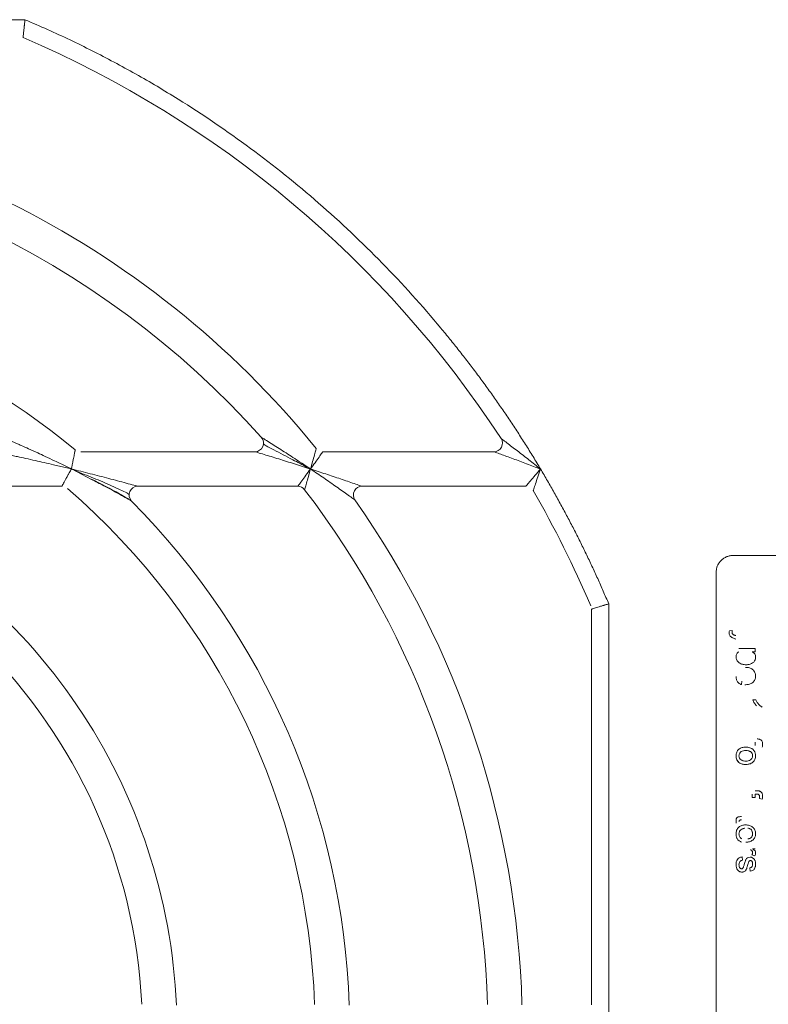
# Model space of a CAD drawing. Header units: millimetres. Extents: x 35 to 1425, y 109 to 972.
# Tile 24 of 34: x 1262 to 1305, y 547 to 604. Entities that reach past the tile are written whole.
import ezdxf

# ---------------------------------------------------------------- set-up
doc = ezdxf.new("R2010")
doc.units = ezdxf.units.MM
doc.header["$LTSCALE"] = 5

msp = doc.modelspace()

# ---------------------------------------------------------------- linework, layer by layer
at = {"color": 7, "linetype": 'Continuous', "lineweight": 15}
for p, q in [((1262.128, 603.707), (1237.43, 603.707)), ((1275.443, 578.707), (1265.359, 578.707)), ((1289.276, 578.707), (1279.382, 578.707)), ((1265.978, 577.107), (1264.816, 577.707)), ((1264.845, 577.69), (1265.559, 577.398)), ((1251.394, 576.707), (1264.263, 576.707)), ((1268.655, 576.707), (1277.927, 576.707)), ((1281.646, 576.707), (1291.124, 576.707)), ((1313.146, 572.707), (1303.146, 572.707)), ((1302.146, 571.707), (1302.146, 517.707)), ((1295.93, 545.207), (1295.93, 569.905)), ((1294.93, 569.599), (1294.93, 546.707))]:
    msp.add_line(p, q, dxfattribs=at)
at = {"color": 144, "linetype": 'Continuous', "lineweight": 0}
for p, q in [((1302.92, 568.341), (1303.088, 568.361)), ((1303.459, 567.322), (1304.418, 567.322)), ((1304.418, 567.13), (1304.244, 567.13)), ((1304.418, 567.322), (1304.418, 567.13)), ((1303.648, 565.42), (1303.629, 565.232)), ((1303.871, 565.226), (1303.821, 565.227)), ((1304.269, 564.341), (1304.446, 564.341)), ((1304.418, 561.699), (1304.418, 561.892)), ((1304.418, 559.084), (1304.529, 559.084)), ((1304.244, 558.699), (1304.244, 558.892)), ((1304.418, 558.699), (1304.244, 558.699)), ((1304.418, 558.892), (1304.418, 558.699)), ((1304.51, 558.892), (1304.418, 558.892)), ((1304.822, 558.605), (1304.658, 558.632)), ((1304.418, 555.726), (1304.265, 555.726)), ((1303.668, 555.264), (1303.687, 555.072)), ((1304.385, 555.322), (1304.219, 555.382)), ((1304.129, 554.438), (1304.11, 554.63))]:
    msp.add_line(p, q, dxfattribs=at)
at = {"color": 7, "linetype": 'Continuous', "lineweight": 15}
for centre, radius, start, end in [((1237.43, 545.207), 62.5, 33.25643, 66.83195), ((1237.43, 545.207), 53.5, 39.0228, 88.4082), ((1237.43, 545.207), 51.5, 41.8103, 88.3146), ((1237.43, 545.207), 43.5, 50.5994, 88.0464), ((1289.276, 579.207), 0.5, 270, 33.2564), ((1237.43, 545.207), 31.5, 2.7735, 87.2265), ((1281.646, 576.207), 0.5, 90, 215.0348), ((1237.43, 545.207), 41.5, 2.0967, 49.1214), ((1237.43, 545.207), 51.5, 1.6854, 37.4337), ((1237.43, 545.207), 62.5, 23.16805, 30), ((1237.43, 545.207), 43.5, 1.9536, 44.7928), ((1237.43, 545.207), 53.5, 1.5918, 35.0348)]:
    msp.add_arc(centre, radius, start, end, dxfattribs=at)
at = {"color": 144, "linetype": 'Continuous', "lineweight": 0}
for centre, start, end in [((1275.443, 579.207), 270, 41.8103), ((1268.655, 576.207), 90, 224.7928), ((1277.927, 576.207), 37.4337, 90)]:
    msp.add_arc(centre, 0.5, start, end, dxfattribs=at)
at = {"color": 7, "linetype": 'Continuous', "lineweight": 15}
for points, knots in [([(1262.128, 603.707), (1262.125, 603.672), (1262.118, 603.606), (1262.108, 603.514), (1262.1, 603.436), (1262.093, 603.372), (1262.082, 603.267), (1262.068, 603.131), (1262.051, 602.969), (1262.037, 602.837), (1262.026, 602.738), (1262.02, 602.677), (1262.02, 602.67), (1262.019, 602.666)], [0, 0, 0, 0, 0.065766, 0.123638, 0.173616, 0.215702, 0.249898, 0.382974, 0.500166, 0.632265, 0.759364, 0.881813, 1, 1, 1, 1]), ([(1291.983, 577.707), (1291.84, 577.945), (1291.553, 578.422), (1291.112, 579.13), (1290.662, 579.832), (1290.203, 580.527), (1289.735, 581.216), (1289.259, 581.899), (1288.773, 582.575), (1288.279, 583.245), (1287.775, 583.909), (1287.263, 584.566), (1286.741, 585.218), (1285.316, 586.951), (1282.865, 589.666), (1279.178, 593.143), (1275.227, 596.317), (1272.036, 598.484), (1269.779, 599.855), (1268.541, 600.569), (1267.289, 601.255), (1266.021, 601.912), (1264.739, 602.54), (1263.442, 603.142), (1262.566, 603.518), (1262.128, 603.707)], [0, 0, 0, 0, 0.020738, 0.041458, 0.062164, 0.082859, 0.103546, 0.12423, 0.144913, 0.1656, 0.186294, 0.206998, 0.227717, 0.248453, 0.374221, 0.500002, 0.625769, 0.75155, 0.787083, 0.822573, 0.858037, 0.893494, 0.928961, 0.964457, 1, 1, 1, 1]), ([(1275.816, 579.54), (1275.816, 579.54), (1275.881, 579.5), (1276.06, 579.388), (1276.172, 579.319), (1276.529, 579.095), (1276.785, 578.933), (1277.31, 578.596), (1277.581, 578.42), (1278.121, 578.067), (1278.391, 577.888), (1278.661, 577.707)], [0, 0, 0, 0, 0.125, 0.125, 0.25, 0.25, 0.5, 0.5, 0.75, 0.75, 1, 1, 1, 1]), ([(1289.694, 579.481), (1289.694, 579.481), (1289.735, 579.45), (1289.861, 579.354), (1289.944, 579.292), (1290.127, 579.152), (1290.226, 579.077), (1290.432, 578.919), (1290.537, 578.838), (1290.86, 578.589), (1291.084, 578.415), (1291.532, 578.063), (1291.757, 577.886), (1291.983, 577.707)], [0, 0, 0, 0, 0.125, 0.125, 0.25, 0.25, 0.375, 0.375, 0.5, 0.5, 0.75, 0.75, 1, 1, 1, 1]), ([(1278.479, 577.799), (1278.198, 577.948), (1277.534, 578.298), (1276.716, 578.717), (1276.167, 579.011), (1275.991, 579.115), (1275.945, 579.149), (1275.942, 579.153), (1275.941, 579.154)], [0, 0, 0, 0, 0.301995, 0.711089, 0.894533, 0.963162, 0.985358, 1, 1, 1, 1]), ([(1278.661, 577.707), (1278.703, 577.856), (1278.744, 578.001), (1278.823, 578.281), (1278.859, 578.409), (1278.922, 578.635), (1278.948, 578.728), (1278.984, 578.857), (1278.994, 578.892), (1278.994, 578.892)], [0, 0, 0, 0, 0.25, 0.25, 0.5, 0.5, 0.75, 0.75, 1, 1, 1, 1]), ([(1264.816, 577.707), (1264.823, 577.739), (1264.836, 577.803), (1264.854, 577.893), (1264.87, 577.973), (1264.885, 578.045), (1264.907, 578.158), (1264.937, 578.305), (1264.97, 578.467), (1264.996, 578.597), (1265.017, 578.697), (1265.031, 578.768), (1265.04, 578.812), (1265.041, 578.817), (1265.041, 578.82)], [0, 0, 0, 0, 0.060077, 0.115092, 0.16504, 0.209916, 0.249715, 0.381504, 0.499789, 0.607416, 0.710734, 0.810224, 0.906439, 1, 1, 1, 1]), ([(1278.661, 577.707), (1278.352, 577.807), (1278.043, 577.905), (1277.43, 578.099), (1277.123, 578.195), (1276.53, 578.378), (1276.241, 578.466), (1275.841, 578.587), (1275.716, 578.625), (1275.515, 578.685), (1275.443, 578.707), (1275.443, 578.707)], [0, 0, 0, 0, 0.25, 0.25, 0.5, 0.5, 0.75, 0.75, 0.875, 0.875, 1, 1, 1, 1]), ([(1279.382, 578.707), (1279.382, 578.707), (1279.361, 578.677), (1279.283, 578.568), (1279.227, 578.49), (1279.09, 578.298), (1279.012, 578.19), (1278.841, 577.954), (1278.752, 577.832), (1278.661, 577.707)], [0, 0, 0, 0, 0.25, 0.25, 0.5, 0.5, 0.75, 0.75, 1, 1, 1, 1]), ([(1291.983, 577.707), (1291.713, 577.809), (1291.445, 577.909), (1290.913, 578.108), (1290.648, 578.206), (1290.267, 578.346), (1290.142, 578.392), (1289.9, 578.481), (1289.783, 578.523), (1289.569, 578.601), (1289.472, 578.636), (1289.324, 578.689), (1289.276, 578.707), (1289.276, 578.707)], [0, 0, 0, 0, 0.25, 0.25, 0.5, 0.5, 0.625, 0.625, 0.75, 0.75, 0.875, 0.875, 1, 1, 1, 1]), ([(1264.263, 576.707), (1264.263, 576.707), (1264.264, 576.709), (1264.27, 576.719), (1264.28, 576.736), (1264.293, 576.761), (1264.318, 576.805), (1264.364, 576.887), (1264.435, 577.015), (1264.521, 577.17), (1264.608, 577.328), (1264.709, 577.51), (1264.776, 577.633), (1264.816, 577.707)], [0, 0, 0, 0, 0.049008, 0.098434, 0.148383, 0.198952, 0.250239, 0.370524, 0.50037, 0.61725, 0.750094, 0.851585, 1, 1, 1, 1]), ([(1264.816, 577.707), (1265.182, 577.618), (1265.545, 577.527), (1266.266, 577.345), (1266.626, 577.252), (1267.329, 577.067), (1267.671, 576.976), (1268.149, 576.846), (1268.303, 576.804), (1268.493, 576.751), (1268.549, 576.736), (1268.631, 576.713), (1268.655, 576.707), (1268.655, 576.707)], [0, 0, 0, 0, 0.25, 0.25, 0.5, 0.5, 0.75, 0.75, 0.875, 0.875, 0.9375, 0.9375, 1, 1, 1, 1]), ([(1265.559, 577.398), (1265.919, 577.253), (1266.638, 576.964), (1267.472, 576.592), (1267.965, 576.354), (1268.117, 576.272), (1268.153, 576.246), (1268.155, 576.243), (1268.156, 576.241)], [0, 0, 0, 0, 0.37519, 0.749189, 0.913096, 0.971415, 0.989074, 1, 1, 1, 1]), ([(1277.927, 576.707), (1277.927, 576.707), (1277.949, 576.736), (1278.03, 576.845), (1278.088, 576.924), (1278.229, 577.115), (1278.308, 577.223), (1278.481, 577.459), (1278.57, 577.581), (1278.661, 577.707)], [0, 0, 0, 0, 0.25, 0.25, 0.5, 0.5, 0.75, 0.75, 1, 1, 1, 1]), ([(1278.661, 577.707), (1278.619, 577.557), (1278.578, 577.412), (1278.499, 577.129), (1278.462, 577), (1278.398, 576.771), (1278.371, 576.677), (1278.334, 576.546), (1278.324, 576.51), (1278.324, 576.51)], [0, 0, 0, 0, 0.25, 0.25, 0.5, 0.5, 0.75, 0.75, 1, 1, 1, 1]), ([(1278.661, 577.707), (1278.957, 577.611), (1279.251, 577.515), (1279.833, 577.322), (1280.124, 577.226), (1280.541, 577.085), (1280.678, 577.039), (1280.943, 576.948), (1281.073, 576.904), (1281.311, 576.822), (1281.421, 576.784), (1281.547, 576.741), (1281.583, 576.728), (1281.632, 576.711), (1281.646, 576.707), (1281.646, 576.707)], [0, 0, 0, 0, 0.25, 0.25, 0.5, 0.5, 0.625, 0.625, 0.75, 0.75, 0.875, 0.875, 0.9375, 0.9375, 1, 1, 1, 1]), ([(1281.236, 575.92), (1281.236, 575.92), (1281.225, 575.928), (1281.183, 575.958), (1281.153, 575.979), (1281.044, 576.057), (1280.951, 576.124), (1280.747, 576.269), (1280.636, 576.347), (1280.408, 576.508), (1280.29, 576.59), (1279.931, 576.841), (1279.68, 577.015), (1279.175, 577.36), (1278.92, 577.533), (1278.661, 577.707)], [0, 0, 0, 0, 0.0625, 0.0625, 0.125, 0.125, 0.25, 0.25, 0.375, 0.375, 0.5, 0.5, 0.75, 0.75, 1, 1, 1, 1]), ([(1291.124, 576.707), (1291.124, 576.707), (1291.151, 576.738), (1291.248, 576.85), (1291.318, 576.932), (1291.482, 577.122), (1291.576, 577.231), (1291.775, 577.463), (1291.878, 577.583), (1291.983, 577.707)], [0, 0, 0, 0, 0.25, 0.25, 0.5, 0.5, 0.75, 0.75, 1, 1, 1, 1]), ([(1291.983, 577.707), (1291.931, 577.553), (1291.88, 577.403), (1291.781, 577.114), (1291.734, 576.977), (1291.653, 576.739), (1291.618, 576.637), (1291.57, 576.495), (1291.557, 576.457), (1291.557, 576.457)], [0, 0, 0, 0, 0.25, 0.25, 0.5, 0.5, 0.75, 0.75, 1, 1, 1, 1]), ([(1295.93, 569.905), (1295.826, 570.149), (1295.618, 570.637), (1295.294, 571.364), (1294.962, 572.087), (1294.621, 572.805), (1294.271, 573.519), (1293.912, 574.229), (1293.544, 574.933), (1293.168, 575.634), (1292.782, 576.329), (1292.388, 577.021), (1292.118, 577.478), (1291.983, 577.707)], [0, 0, 0, 0, 0.091016, 0.181968, 0.27287, 0.363736, 0.454581, 0.545419, 0.636264, 0.72713, 0.818032, 0.908984, 1, 1, 1, 1]), ([(1268.273, 575.884), (1268.269, 575.887), (1268.261, 575.892), (1268.185, 575.937), (1267.975, 576.061), (1267.254, 576.471), (1266.535, 576.84), (1265.985, 577.121)], [0, 0, 0, 0, 0.035198, 0.073472, 0.160535, 0.357798, 1, 1, 1, 1]), ([(1270.898, 546.684), (1270.762, 549.762), (1270.199, 552.82), (1268.261, 558.668), (1266.886, 561.457), (1263.428, 566.557), (1261.346, 568.866), (1256.63, 572.831), (1253.998, 574.486), (1251.189, 575.751)], [0, 0, 0, 0, 0.25, 0.25, 0.5, 0.5, 0.75, 0.75, 1, 1, 1, 1]), ([(1295.93, 569.905), (1295.898, 569.895), (1295.836, 569.876), (1295.749, 569.85), (1295.674, 569.827), (1295.611, 569.808), (1295.508, 569.776), (1295.377, 569.736), (1295.222, 569.689), (1295.094, 569.65), (1294.999, 569.621), (1294.941, 569.603), (1294.934, 569.6), (1294.93, 569.599)], [0, 0, 0, 0, 0.063704, 0.120546, 0.170527, 0.213644, 0.249899, 0.38247, 0.500164, 0.6319, 0.758883, 0.881456, 1, 1, 1, 1])]:
    msp.add_open_spline(points, degree=3, knots=knots, dxfattribs=at)
at = {"color": 144, "linetype": 'Continuous', "lineweight": 0}
for points, knots in [([(1260.961, 579.479), (1260.998, 579.463), (1261.078, 579.43), (1261.208, 579.374), (1261.357, 579.31), (1261.523, 579.239), (1261.707, 579.159), (1261.982, 579.038), (1262.372, 578.864), (1262.838, 578.653), (1263.34, 578.42), (1263.882, 578.164), (1264.388, 577.919), (1264.711, 577.759), (1264.816, 577.707)], [0, 0, 0, 0, 0.031059, 0.066276, 0.105724, 0.149458, 0.197524, 0.24996, 0.363173, 0.499896, 0.608781, 0.749924, 0.917962, 1, 1, 1, 1]), ([(1264.816, 577.707), (1264.701, 577.735), (1264.47, 577.791), (1264.122, 577.874), (1263.711, 577.97), (1263.247, 578.078), (1262.711, 578.2), (1262.197, 578.314), (1261.748, 578.412), (1261.396, 578.487), (1261.125, 578.545), (1260.895, 578.593), (1260.76, 578.621), (1260.698, 578.634)], [0, 0, 0, 0, 0.082873, 0.166188, 0.249947, 0.378632, 0.499862, 0.636173, 0.74993, 0.826799, 0.894016, 0.951691, 1, 1, 1, 1]), ([(1303.146, 572.707), (1303.115, 572.706), (1303.052, 572.704), (1302.959, 572.69), (1302.867, 572.668), (1302.743, 572.626), (1302.593, 572.549), (1302.435, 572.419), (1302.304, 572.26), (1302.213, 572.082), (1302.157, 571.895), (1302.15, 571.77), (1302.146, 571.707)], [0, 0, 0, 0, 0.060384, 0.12019, 0.179951, 0.240203, 0.369996, 0.50013, 0.629922, 0.760056, 0.879773, 1, 1, 1, 1]), ([(1302.92, 568.341), (1302.914, 568.322), (1302.902, 568.284), (1302.9, 568.244), (1302.898, 568.224)], [0, 0, 0, 0, 0.500161, 1, 1, 1, 1]), ([(1302.898, 568.224), (1302.9, 568.244), (1302.902, 568.284), (1302.914, 568.322), (1302.92, 568.341)], [0, 0, 0, 0, 0.499839, 1, 1, 1, 1]), ([(1302.898, 568.224), (1302.9, 568.196), (1302.903, 568.142), (1302.936, 568.068), (1302.993, 568.007), (1303.038, 567.978), (1303.064, 567.961)], [0, 0, 0, 0, 0.250125, 0.499917, 0.723354, 1, 1, 1, 1]), ([(1303.064, 567.961), (1303.041, 567.976), (1302.994, 568.005), (1302.938, 568.065), (1302.903, 568.142), (1302.9, 568.196), (1302.898, 568.224)], [0, 0, 0, 0, 0.2503165, 0.5002758, 0.7499715, 1, 1, 1, 1]), ([(1303.071, 568.264), (1303.072, 568.279), (1303.075, 568.312), (1303.083, 568.344), (1303.088, 568.361)], [0, 0, 0, 0, 0.469385, 1, 1, 1, 1]), ([(1303.088, 568.361), (1303.083, 568.344), (1303.075, 568.312), (1303.072, 568.279), (1303.071, 568.264)], [0, 0, 0, 0, 0.530615, 1, 1, 1, 1]), ([(1303.071, 568.264), (1303.072, 568.248), (1303.074, 568.219), (1303.087, 568.178), (1303.113, 568.144), (1303.136, 568.128), (1303.149, 568.119)], [0, 0, 0, 0, 0.276232, 0.499901, 0.73675, 1, 1, 1, 1]), ([(1303.286, 568.068), (1303.258, 568.077), (1303.211, 568.091), (1303.167, 568.111), (1303.149, 568.119)], [0, 0, 0, 0, 0.598699, 1, 1, 1, 1]), ([(1303.149, 568.119), (1303.16, 568.114), (1303.185, 568.102), (1303.231, 568.086), (1303.266, 568.074), (1303.286, 568.068)], [0, 0, 0, 0, 0.245824, 0.578851, 1, 1, 1, 1]), ([(1303.064, 567.961), (1303.084, 567.951), (1303.128, 567.928), (1303.206, 567.894), (1303.264, 567.871), (1303.296, 567.858)], [0, 0, 0, 0, 0.263259, 0.59638, 1, 1, 1, 1]), ([(1303.296, 567.858), (1303.25, 567.876), (1303.171, 567.907), (1303.096, 567.945), (1303.064, 567.961)], [0, 0, 0, 0, 0.578996, 1, 1, 1, 1]), ([(1303.302, 566.848), (1303.303, 566.863), (1303.304, 566.891), (1303.314, 566.946), (1303.341, 567.009), (1303.393, 567.076), (1303.436, 567.111), (1303.459, 567.13)], [0, 0, 0, 0, 0.1361328, 0.2503001, 0.5000864, 0.7391798, 1, 1, 1, 1]), ([(1304.244, 567.13), (1304.27, 567.113), (1304.323, 567.078), (1304.389, 567.008), (1304.431, 566.92), (1304.435, 566.857), (1304.437, 566.825)], [0, 0, 0, 0, 0.250357, 0.50038, 0.750011, 1, 1, 1, 1]), ([(1303.878, 566.38), (1303.843, 566.381), (1303.774, 566.383), (1303.638, 566.41), (1303.509, 566.465), (1303.406, 566.559), (1303.349, 566.646), (1303.309, 566.744), (1303.305, 566.813), (1303.302, 566.848)], [0, 0, 0, 0, 0.12524, 0.250488, 0.499763, 0.621876, 0.749798, 0.874921, 1, 1, 1, 1]), ([(1304.437, 566.825), (1304.436, 566.805), (1304.434, 566.767), (1304.42, 566.691), (1304.375, 566.586), (1304.268, 566.476), (1304.136, 566.418), (1304.032, 566.392), (1303.952, 566.382), (1303.904, 566.381), (1303.878, 566.38)], [0, 0, 0, 0, 0.0761297, 0.1431389, 0.285941, 0.4993342, 0.699266, 0.8195525, 0.9004685, 1, 1, 1, 1]), ([(1303.86, 566.226), (1303.896, 566.225), (1303.969, 566.223), (1304.076, 566.202), (1304.178, 566.165), (1304.299, 566.085), (1304.389, 565.967), (1304.432, 565.828), (1304.435, 565.756), (1304.437, 565.719)], [0, 0, 0, 0, 0.125315, 0.25061, 0.377464, 0.501001, 0.749596, 0.874759, 1, 1, 1, 1]), ([(1303.629, 565.232), (1303.603, 565.241), (1303.554, 565.258), (1303.487, 565.296), (1303.43, 565.343), (1303.384, 565.4), (1303.347, 565.465), (1303.322, 565.539), (1303.306, 565.621), (1303.303, 565.679), (1303.302, 565.709)], [0, 0, 0, 0, 0.129618, 0.250823, 0.366929, 0.481694, 0.599001, 0.722498, 0.85532, 1, 1, 1, 1]), ([(1304.437, 565.719), (1304.435, 565.679), (1304.431, 565.608), (1304.386, 565.474), (1304.279, 565.333), (1304.118, 565.256), (1303.979, 565.23), (1303.909, 565.227), (1303.871, 565.226)], [0, 0, 0, 0, 0.143276, 0.250747, 0.499787, 0.749088, 0.864394, 1, 1, 1, 1]), ([(1304.49, 563.995), (1304.475, 564.012), (1304.445, 564.045), (1304.403, 564.1), (1304.357, 564.168), (1304.311, 564.248), (1304.283, 564.311), (1304.269, 564.341)], [0, 0, 0, 0, 0.161669, 0.328064, 0.500002, 0.75897, 1, 1, 1, 1]), ([(1304.446, 564.341), (1304.472, 564.294), (1304.523, 564.198), (1304.613, 564.089), (1304.699, 564.006), (1304.764, 563.957), (1304.807, 563.934), (1304.821, 563.927)], [0, 0, 0, 0, 0.2857, 0.571342, 0.742794, 0.914217, 1, 1, 1, 1]), ([(1304.686, 562.063), (1304.672, 562.068), (1304.643, 562.076), (1304.59, 562.083), (1304.552, 562.084), (1304.529, 562.084)], [0, 0, 0, 0, 0.27495, 0.571259, 1, 1, 1, 1]), ([(1304.841, 561.775), (1304.84, 561.794), (1304.839, 561.852), (1304.82, 561.934), (1304.775, 562), (1304.733, 562.041), (1304.702, 562.056), (1304.686, 562.063)], [0, 0, 0, 0, 0.167004, 0.49963, 0.699694, 0.849876, 1, 1, 1, 1]), ([(1303.869, 561.611), (1303.831, 561.609), (1303.76, 561.606), (1303.62, 561.581), (1303.456, 561.504), (1303.348, 561.354), (1303.307, 561.217), (1303.304, 561.146), (1303.302, 561.11)], [0, 0, 0, 0, 0.134541, 0.250956, 0.50025, 0.749146, 0.874521, 1, 1, 1, 1]), ([(1303.302, 561.11), (1303.304, 561.146), (1303.307, 561.217), (1303.348, 561.354), (1303.456, 561.504), (1303.619, 561.581), (1303.759, 561.606), (1303.831, 561.609), (1303.869, 561.611)], [0, 0, 0, 0, 0.125476, 0.250848, 0.499739, 0.749027, 0.863735, 1, 1, 1, 1]), ([(1303.475, 561.11), (1303.477, 561.137), (1303.48, 561.191), (1303.519, 561.278), (1303.6, 561.363), (1303.729, 561.412), (1303.823, 561.416), (1303.87, 561.418)], [0, 0, 0, 0, 0.14309, 0.286102, 0.499841, 0.749413, 1, 1, 1, 1]), ([(1304.316, 561.446), (1304.301, 561.461), (1304.272, 561.49), (1304.206, 561.539), (1304.113, 561.581), (1303.992, 561.607), (1303.91, 561.609), (1303.869, 561.611)], [0, 0, 0, 0, 0.132481, 0.25005, 0.499798, 0.749822, 1, 1, 1, 1]), ([(1303.87, 561.418), (1303.917, 561.416), (1303.989, 561.413), (1304.079, 561.386), (1304.161, 561.343), (1304.246, 561.253), (1304.258, 561.159), (1304.264, 561.11)], [0, 0, 0, 0, 0.250884, 0.38096, 0.501873, 0.743752, 1, 1, 1, 1]), ([(1304.437, 561.11), (1304.435, 561.142), (1304.432, 561.203), (1304.411, 561.291), (1304.373, 561.372), (1304.336, 561.42), (1304.316, 561.446)], [0, 0, 0, 0, 0.2651398, 0.5000637, 0.7387351, 1, 1, 1, 1]), ([(1304.316, 561.446), (1304.329, 561.429), (1304.355, 561.396), (1304.386, 561.344), (1304.413, 561.281), (1304.432, 561.203), (1304.435, 561.142), (1304.437, 561.11)], [0, 0, 0, 0, 0.175715, 0.341642, 0.500073, 0.733317, 1, 1, 1, 1]), ([(1304.822, 561.605), (1304.827, 561.634), (1304.837, 561.69), (1304.839, 561.747), (1304.841, 561.775)], [0, 0, 0, 0, 0.513359, 1, 1, 1, 1]), ([(1303.302, 561.11), (1303.305, 561.068), (1303.31, 560.985), (1303.362, 560.849), (1303.471, 560.706), (1303.629, 560.635), (1303.772, 560.614), (1303.845, 560.612), (1303.885, 560.611)], [0, 0, 0, 0, 0.1432434, 0.2864538, 0.5001964, 0.7490723, 0.8616671, 1, 1, 1, 1]), ([(1303.885, 560.611), (1303.812, 560.613), (1303.667, 560.617), (1303.492, 560.697), (1303.386, 560.812), (1303.334, 560.915), (1303.306, 561.017), (1303.304, 561.079), (1303.302, 561.11)], [0, 0, 0, 0, 0.250352, 0.499032, 0.63794, 0.785094, 0.892554, 1, 1, 1, 1]), ([(1303.876, 560.803), (1303.828, 560.805), (1303.756, 560.808), (1303.664, 560.834), (1303.581, 560.877), (1303.494, 560.966), (1303.481, 561.061), (1303.475, 561.11)], [0, 0, 0, 0, 0.250929, 0.382276, 0.501904, 0.746576, 1, 1, 1, 1]), ([(1304.264, 561.11), (1304.263, 561.096), (1304.262, 561.069), (1304.252, 561.017), (1304.22, 560.944), (1304.141, 560.861), (1304.015, 560.809), (1303.922, 560.805), (1303.876, 560.803)], [0, 0, 0, 0, 0.077736, 0.143267, 0.286244, 0.500067, 0.749491, 1, 1, 1, 1]), ([(1303.885, 560.611), (1303.922, 560.612), (1303.992, 560.615), (1304.129, 560.642), (1304.286, 560.724), (1304.392, 560.87), (1304.432, 561.005), (1304.435, 561.075), (1304.437, 561.11)], [0, 0, 0, 0, 0.134639, 0.250849, 0.500137, 0.749182, 0.874559, 1, 1, 1, 1]), ([(1304.437, 561.11), (1304.435, 561.075), (1304.432, 561.005), (1304.392, 560.87), (1304.286, 560.724), (1304.13, 560.643), (1303.993, 560.615), (1303.923, 560.612), (1303.885, 560.611)], [0, 0, 0, 0, 0.1254377, 0.2508108, 0.4998489, 0.7491307, 0.8636449, 1, 1, 1, 1]), ([(1304.529, 559.084), (1304.55, 559.084), (1304.588, 559.083), (1304.641, 559.077), (1304.671, 559.068), (1304.686, 559.063)], [0, 0, 0, 0, 0.400187, 0.711059, 1, 1, 1, 1]), ([(1304.686, 559.063), (1304.701, 559.056), (1304.731, 559.042), (1304.774, 559.002), (1304.813, 558.946), (1304.836, 558.866), (1304.839, 558.808), (1304.841, 558.775)], [0, 0, 0, 0, 0.142963, 0.285976, 0.500183, 0.717589, 1, 1, 1, 1]), ([(1304.668, 558.74), (1304.666, 558.764), (1304.664, 558.807), (1304.637, 558.864), (1304.578, 558.888), (1304.536, 558.89), (1304.51, 558.892)], [0, 0, 0, 0, 0.293086, 0.499583, 0.702162, 1, 1, 1, 1]), ([(1304.658, 558.632), (1304.66, 558.65), (1304.665, 558.686), (1304.667, 558.722), (1304.668, 558.74)], [0, 0, 0, 0, 0.502651, 1, 1, 1, 1]), ([(1304.841, 558.775), (1304.839, 558.747), (1304.837, 558.69), (1304.827, 558.634), (1304.822, 558.605)], [0, 0, 0, 0, 0.486641, 1, 1, 1, 1]), ([(1303.302, 557.342), (1303.304, 557.383), (1303.307, 557.464), (1303.372, 557.556), (1303.451, 557.582), (1303.531, 557.59), (1303.589, 557.591), (1303.629, 557.591)], [0, 0, 0, 0, 0.250555, 0.497921, 0.640669, 0.748472, 1, 1, 1, 1]), ([(1303.319, 557.207), (1303.314, 557.231), (1303.305, 557.275), (1303.303, 557.321), (1303.302, 557.342)], [0, 0, 0, 0, 0.534324, 1, 1, 1, 1]), ([(1303.622, 557.399), (1303.601, 557.399), (1303.566, 557.398), (1303.522, 557.392), (1303.497, 557.375), (1303.477, 557.346), (1303.476, 557.319), (1303.475, 557.301)], [0, 0, 0, 0, 0.31854, 0.500032, 0.624491, 0.750884, 1, 1, 1, 1]), ([(1303.302, 556.594), (1303.304, 556.63), (1303.307, 556.702), (1303.343, 556.841), (1303.447, 556.995), (1303.609, 557.078), (1303.749, 557.106), (1303.821, 557.109), (1303.86, 557.111)], [0, 0, 0, 0, 0.125488, 0.25091, 0.499857, 0.749062, 0.86353, 1, 1, 1, 1]), ([(1303.821, 556.918), (1303.797, 556.916), (1303.753, 556.911), (1303.667, 556.89), (1303.577, 556.84), (1303.512, 556.756), (1303.481, 556.672), (1303.477, 556.619), (1303.475, 556.591)], [0, 0, 0, 0, 0.136774, 0.250712, 0.499959, 0.699764, 0.840349, 1, 1, 1, 1]), ([(1303.86, 557.111), (1303.896, 557.11), (1303.969, 557.108), (1304.076, 557.087), (1304.178, 557.049), (1304.299, 556.97), (1304.389, 556.851), (1304.432, 556.712), (1304.435, 556.64), (1304.437, 556.604)], [0, 0, 0, 0, 0.125315, 0.25061, 0.377464, 0.501001, 0.749596, 0.874759, 1, 1, 1, 1]), ([(1303.86, 557.111), (1303.896, 557.11), (1303.969, 557.108), (1304.076, 557.087), (1304.178, 557.049), (1304.299, 556.97), (1304.389, 556.851), (1304.432, 556.712), (1304.435, 556.64), (1304.437, 556.604)], [0, 0, 0, 0, 0.125315, 0.25061, 0.377464, 0.501001, 0.749596, 0.874759, 1, 1, 1, 1]), ([(1304.264, 556.605), (1304.263, 556.625), (1304.261, 556.663), (1304.244, 556.738), (1304.199, 556.823), (1304.125, 556.884), (1304.053, 556.91), (1304.015, 556.916), (1303.994, 556.918)], [0, 0, 0, 0, 0.134332, 0.250651, 0.500242, 0.749411, 0.864231, 1, 1, 1, 1]), ([(1303.629, 556.117), (1303.603, 556.125), (1303.554, 556.143), (1303.487, 556.181), (1303.43, 556.228), (1303.384, 556.284), (1303.347, 556.349), (1303.322, 556.423), (1303.306, 556.506), (1303.303, 556.564), (1303.302, 556.594)], [0, 0, 0, 0, 0.129618, 0.250823, 0.366929, 0.481694, 0.599001, 0.722498, 0.85532, 1, 1, 1, 1]), ([(1303.475, 556.591), (1303.477, 556.561), (1303.48, 556.502), (1303.511, 556.417), (1303.57, 556.347), (1303.622, 556.319), (1303.648, 556.305)], [0, 0, 0, 0, 0.250356, 0.500292, 0.749857, 1, 1, 1, 1]), ([(1304.437, 556.604), (1304.435, 556.564), (1304.431, 556.493), (1304.386, 556.358), (1304.279, 556.218), (1304.118, 556.141), (1303.979, 556.115), (1303.909, 556.112), (1303.871, 556.111)], [0, 0, 0, 0, 0.1432756, 0.250747, 0.4997871, 0.7490879, 0.8643944, 1, 1, 1, 1]), ([(1304.437, 556.604), (1304.435, 556.564), (1304.431, 556.493), (1304.386, 556.358), (1304.279, 556.218), (1304.118, 556.141), (1303.979, 556.115), (1303.909, 556.112), (1303.871, 556.111)], [0, 0, 0, 0, 0.143276, 0.250747, 0.499787, 0.749088, 0.864394, 1, 1, 1, 1]), ([(1303.994, 556.303), (1304.012, 556.305), (1304.044, 556.31), (1304.091, 556.323), (1304.134, 556.342), (1304.159, 556.363), (1304.172, 556.374)], [0, 0, 0, 0, 0.277476, 0.500331, 0.749195, 1, 1, 1, 1]), ([(1304.172, 556.374), (1304.187, 556.39), (1304.215, 556.422), (1304.244, 556.478), (1304.26, 556.539), (1304.262, 556.582), (1304.264, 556.605)], [0, 0, 0, 0, 0.260346, 0.499807, 0.729634, 1, 1, 1, 1]), ([(1304.264, 555.51), (1304.262, 555.525), (1304.259, 555.555), (1304.24, 555.596), (1304.211, 555.631), (1304.171, 555.659), (1304.14, 555.671), (1304.123, 555.677)], [0, 0, 0, 0, 0.199346, 0.385677, 0.572637, 0.773747, 1, 1, 1, 1]), ([(1304.265, 555.726), (1304.289, 555.711), (1304.331, 555.684), (1304.389, 555.638), (1304.428, 555.577), (1304.434, 555.528), (1304.437, 555.502)], [0, 0, 0, 0, 0.294003, 0.501236, 0.741151, 1, 1, 1, 1]), ([(1303.302, 554.809), (1303.303, 554.839), (1303.305, 554.893), (1303.322, 554.999), (1303.371, 555.115), (1303.471, 555.199), (1303.57, 555.243), (1303.633, 555.257), (1303.668, 555.264)], [0, 0, 0, 0, 0.137149, 0.250703, 0.499805, 0.699452, 0.837848, 1, 1, 1, 1]), ([(1303.687, 555.072), (1303.656, 555.065), (1303.594, 555.052), (1303.519, 554.99), (1303.48, 554.901), (1303.477, 554.839), (1303.475, 554.807)], [0, 0, 0, 0, 0.250344, 0.499702, 0.74936, 1, 1, 1, 1]), ([(1303.776, 554.819), (1303.788, 554.86), (1303.81, 554.934), (1303.843, 555.028), (1303.883, 555.124), (1303.968, 555.223), (1304.068, 555.238), (1304.119, 555.245)], [0, 0, 0, 0, 0.220749, 0.38813, 0.502688, 0.746164, 1, 1, 1, 1]), ([(1304.037, 554.969), (1304.032, 554.952), (1304.017, 554.904), (1304.003, 554.855), (1303.995, 554.824)], [0, 0, 0, 0, 0.358804, 1, 1, 1, 1]), ([(1304.081, 555.033), (1304.073, 555.024), (1304.054, 555.006), (1304.043, 554.982), (1304.037, 554.969)], [0, 0, 0, 0, 0.4613753, 1, 1, 1, 1]), ([(1304.138, 555.053), (1304.128, 555.052), (1304.108, 555.049), (1304.09, 555.038), (1304.081, 555.033)], [0, 0, 0, 0, 0.490168, 1, 1, 1, 1]), ([(1304.119, 555.245), (1304.143, 555.243), (1304.19, 555.24), (1304.255, 555.216), (1304.313, 555.178), (1304.344, 555.143), (1304.36, 555.125)], [0, 0, 0, 0, 0.262194, 0.499893, 0.74187, 1, 1, 1, 1]), ([(1304.264, 554.842), (1304.263, 554.868), (1304.261, 554.913), (1304.248, 554.971), (1304.224, 555.011), (1304.198, 555.035), (1304.168, 555.049), (1304.149, 555.052), (1304.138, 555.053)], [0, 0, 0, 0, 0.283748, 0.500136, 0.641805, 0.786088, 0.884589, 1, 1, 1, 1]), ([(1304.219, 555.382), (1304.231, 555.402), (1304.249, 555.43), (1304.261, 555.475), (1304.263, 555.497), (1304.264, 555.51)], [0, 0, 0, 0, 0.499769, 0.732341, 1, 1, 1, 1]), ([(1304.36, 555.125), (1304.369, 555.11), (1304.388, 555.081), (1304.409, 555.031), (1304.424, 554.977), (1304.434, 554.918), (1304.436, 554.877), (1304.437, 554.856)], [0, 0, 0, 0, 0.182733, 0.371109, 0.568324, 0.777169, 1, 1, 1, 1]), ([(1304.437, 555.502), (1304.436, 555.485), (1304.433, 555.454), (1304.42, 555.392), (1304.4, 555.35), (1304.385, 555.322)], [0, 0, 0, 0, 0.2654979, 0.5002377, 1, 1, 1, 1]), ([(1303.651, 554.38), (1303.629, 554.382), (1303.587, 554.385), (1303.527, 554.403), (1303.473, 554.431), (1303.425, 554.469), (1303.367, 554.536), (1303.314, 554.651), (1303.306, 554.754), (1303.302, 554.809)], [0, 0, 0, 0, 0.106242, 0.206051, 0.302687, 0.39973, 0.500716, 0.731134, 1, 1, 1, 1]), ([(1303.475, 554.807), (1303.476, 554.778), (1303.479, 554.726), (1303.501, 554.654), (1303.539, 554.607), (1303.584, 554.577), (1303.615, 554.574), (1303.631, 554.572)], [0, 0, 0, 0, 0.278366, 0.500229, 0.699981, 0.850135, 1, 1, 1, 1]), ([(1303.631, 554.572), (1303.641, 554.573), (1303.66, 554.575), (1303.695, 554.596), (1303.71, 554.621), (1303.72, 554.638)], [0, 0, 0, 0, 0.2529709, 0.500306, 1, 1, 1, 1]), ([(1303.995, 554.824), (1303.982, 554.78), (1303.958, 554.703), (1303.925, 554.606), (1303.898, 554.535), (1303.865, 554.481), (1303.816, 554.428), (1303.758, 554.396), (1303.698, 554.382), (1303.668, 554.381), (1303.651, 554.38)], [0, 0, 0, 0, 0.2260852, 0.3928468, 0.5005465, 0.6006439, 0.7006027, 0.8499601, 0.9170157, 1, 1, 1, 1]), ([(1303.72, 554.638), (1303.725, 554.651), (1303.738, 554.684), (1303.756, 554.745), (1303.769, 554.792), (1303.776, 554.819)], [0, 0, 0, 0, 0.2265152, 0.5596133, 1, 1, 1, 1]), ([(1304.11, 554.63), (1304.134, 554.636), (1304.181, 554.647), (1304.231, 554.697), (1304.26, 554.765), (1304.262, 554.813), (1304.264, 554.842)], [0, 0, 0, 0, 0.249823, 0.499256, 0.699513, 1, 1, 1, 1]), ([(1304.437, 554.856), (1304.436, 554.83), (1304.434, 554.782), (1304.423, 554.709), (1304.403, 554.642), (1304.372, 554.576), (1304.328, 554.519), (1304.248, 554.462), (1304.177, 554.447), (1304.129, 554.438)], [0, 0, 0, 0, 0.137202, 0.250312, 0.378838, 0.500649, 0.625602, 0.750481, 1, 1, 1, 1])]:
    msp.add_open_spline(points, degree=3, knots=knots, dxfattribs=at)
at = {"color": 8, "linetype": 'Continuous', "lineweight": 15}
msp.add_open_spline([(1268.3, 575.854), (1268.297, 575.856), (1268.29, 575.86), (1268.211, 575.905), (1267.987, 576.031), (1267.466, 576.321), (1266.772, 576.702), (1266.218, 576.985), (1265.978, 577.107)], degree=3, knots=[0, 0, 0, 0, 0.034296, 0.072792, 0.172404, 0.363362, 0.724296, 1, 1, 1, 1], dxfattribs=at)

doc.saveas('drawing.dxf')
